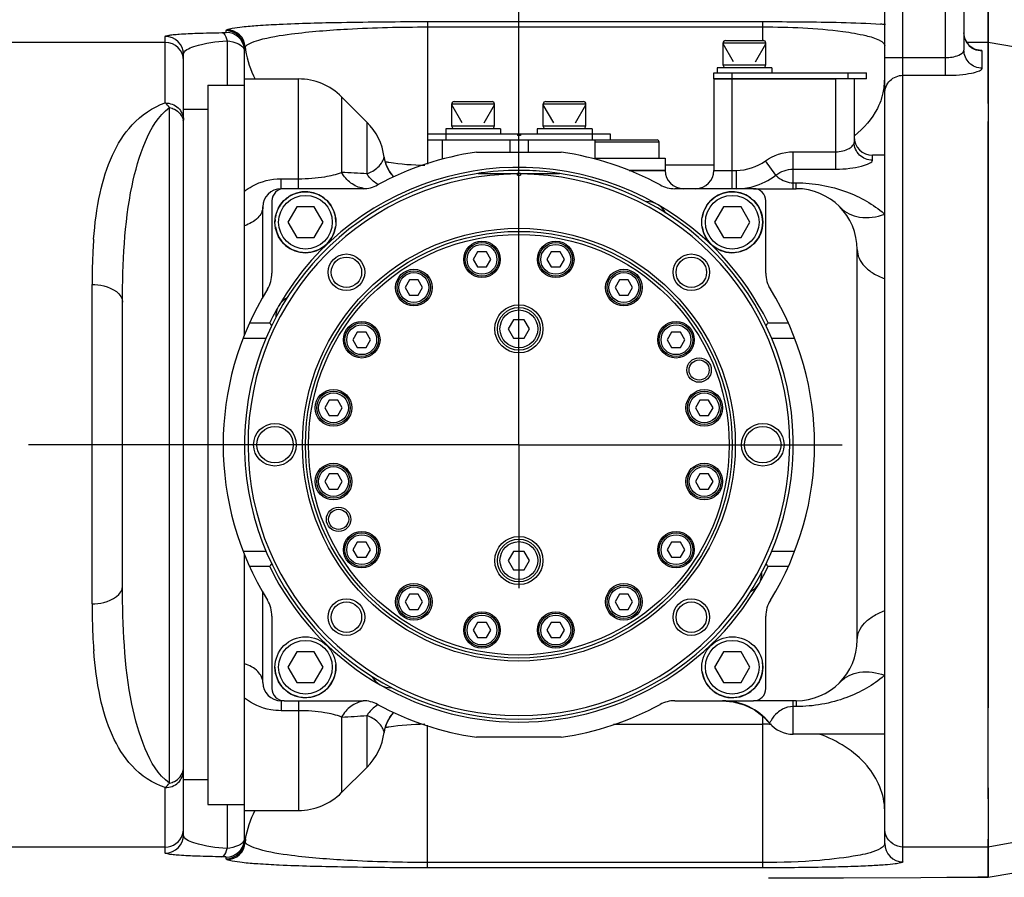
# Model space of a CAD drawing. Header units: millimetres. Extents: x -741 to 6994, y 0 to 4947.
# Tile 18 of 97: x 1450 to 1611, y 3676 to 3817. Entities that reach past the tile are written whole.
import ezdxf

# ---------------------------------------------------------------- set-up
doc = ezdxf.new("R2010")
doc.units = ezdxf.units.MM
doc.header["$LTSCALE"] = 384.676471
doc.linetypes.add('CENTER', pattern=[0.6, 0.375, -0.075, 0.075, -0.075])
doc.layers.get('0').update_dxf_attribs({"linetype": 'CONTINUOUS'})
for name, color, linetype in [('204101000046_DXF_AXIS', 7, 'CONTINUOUS'), ('304102000211DXF_CONTINUOUS_LINE', 7, 'CONTINUOUS'), ('304102000213DXF_CONTINUOUS_LINE', 7, 'CONTINUOUS'), ('304102000215DXF_CONTINUOUS_LINE', 7, 'CONTINUOUS'), ('304104000648DXF_CONTINUOUS_LINE', 7, 'CONTINUOUS'), ('304104000694DXF_CONTINUOUS_LINE', 7, 'CONTINUOUS'), ('304105000031DXF_CONTINUOUS_LINE', 7, 'CONTINUOUS'), ('304105000161DXF_CONTINUOUS_LINE', 7, 'CONTINUOUS'), ('304105000344DXF_CONTINUOUS_LINE', 7, 'CONTINUOUS'), ('304302000094DXF_CONTINUOUS_LINE', 7, 'CONTINUOUS'), ('304302000095DXF_CONTINUOUS_LINE', 7, 'CONTINUOUS'), ('501023000020DXF_CONTINUOUS_LINE', 7, 'CONTINUOUS'), ('501023000039DXF_CONTINUOUS_LINE', 7, 'CONTINUOUS'), ('501023000094DXF_CONTINUOUS_LINE', 7, 'CONTINUOUS'), ('501023000133DXF_CONTINUOUS_LINE', 7, 'CONTINUOUS'), ('504001000007DXF_CONTINUOUS_LINE', 7, 'CONTINUOUS'), ('604006000001DXF_CONTINUOUS_LINE', 7, 'CONTINUOUS'), ('604006000006DXF_CONTINUOUS_LINE', 7, 'CONTINUOUS'), ('604006000009DXF_CONTINUOUS_LINE', 7, 'CONTINUOUS'), ('604007000001DXF_CONTINUOUS_LINE', 7, 'CONTINUOUS'), ('626001000001DXF_CONTINUOUS_LINE', 7, 'CONTINUOUS'), ('运动范围_DXF_DIMENSION', 7, 'CONTINUOUS')]:
    doc.layers.add(name, color=color, linetype=linetype)
doc.styles.get("Standard").update_dxf_attribs({"font": 'txt', "width": 0.7})
doc.dimstyles.new('DIMSTYLE_2', dxfattribs={"dimtxt": 58.823529, "dimasz": 35.294118, "dimexe": 1, "dimexo": 0, "dimgap": 2.5, "dimtad": 1, "dimdsep": 46, "dimtxsty": 'Standard', "dimblk": '_FILLED', "dimblk1": '_FILLED', "dimblk2": '_FILLED', "dimcen": 0.09, "dimclrt": 5, "dimazin": 2, "dimtp": 0.01, "dimtm": 0.01, "dimtfac": 1, "dimtofl": 0, "dimtmove": 0, "dimatfit": 3, "dimldrblk": '_FILLED', "dimfxl": 0, "dimtolj": 1, "dimarcsym": 0})

# ---------------------------------------------------------------- blocks, each defined once
blk = doc.blocks.new('_FILLED')
at = {"color": 0, "linetype": 'ByBlock'}
blk.add_solid([(0, 0), (-1, 0.1667), (-1, -0.1667)], dxfattribs=at)
blk = doc.blocks.new('*D5')
at = {"layer": '运动范围_DXF_DIMENSION', "color": 2, "linetype": 'Continuous', "transparency": 16777216}
for p, q in [((1274.07, 3421.21), (1274.07, 3908.78)), ((1531.57, 3770.46), (1531.57, 3908.78)), ((1274.07, 3902.9), (1402.82, 3902.9)), ((1531.57, 3902.9), (1402.82, 3902.9))]:
    blk.add_line(p, q, dxfattribs=at)
at = {"layer": '运动范围_DXF_DIMENSION', "color": 2, "linetype": 'Continuous', "transparency": 16777216, "xscale": 35.2941176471, "yscale": 35.2941176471, "zscale": 35.2941176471, "rotation": 180}
blk.add_blockref('_FILLED', (1274.07, 3902.9), dxfattribs=at)
at = {"layer": '运动范围_DXF_DIMENSION', "color": 2, "linetype": 'Continuous', "transparency": 16777216, "xscale": 35.2941176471, "yscale": 35.2941176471, "zscale": 35.2941176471}
blk.add_blockref('_FILLED', (1531.57, 3902.9), dxfattribs=at)

msp = doc.modelspace()

# ---------------------------------------------------------------- linework, layer by layer
at = {"layer": '204101000046_DXF_AXIS', "color": 7, "linetype": 'CENTER'}
for p, q in [((1531.571, 3746.931), (1531.571, 3770.461)), ((1515.983, 3746.931), (1451.16, 3746.931)), ((1531.571, 3746.931), (1508.042, 3746.931)), ((1531.571, 3746.931), (1531.571, 3723.402)), ((1531.571, 3746.931), (1584.616, 3746.931))]:
    msp.add_line(p, q, dxfattribs=at)
at = {"layer": '304102000211DXF_CONTINUOUS_LINE', "color": 7, "linetype": 'Continuous'}
for p, q in [((1591.571, 3681.507), (1591.571, 3817.931)), ((1604.571, 3817.931), (1604.571, 3811.645)), ((1608.571, 3802.931), (1608.571, 3817.896)), ((1486.571, 3806.931), (1486.571, 3811.858)), ((1476.571, 3682.941), (1476.571, 3810.922)), ((1608.571, 3688.848), (1608.571, 3799.931)), ((1466.571, 3723.721), (1466.571, 3770.324)), ((1486.571, 3682.005), (1486.571, 3686.932)), ((1608.571, 3675.967), (1608.571, 3682.207))]:
    msp.add_line(p, q, dxfattribs=at)
at = {"layer": '304102000211DXF_CONTINUOUS_LINE', "color": 9, "linetype": 'Continuous'}
for p, q in [((1594.571, 3678.509), (1594.571, 3817.931)), ((1601.571, 3807.528), (1601.571, 3817.931)), ((1516.571, 3816.342), (1516.571, 3797.931)), ((1516.571, 3816.342), (1571.571, 3816.342)), ((1571.571, 3813.231), (1571.571, 3816.342)), ((1483.571, 3814.576), (1483.571, 3814.856)), ((1516.571, 3815.465), (1571.571, 3815.465)), ((1473.571, 3812.931), (1446.571, 3812.931)), ((1473.571, 3802.997), (1473.571, 3813.919)), ((1483.714, 3813.182), (1483.714, 3805.931)), ((1608.571, 3812.931), (1605.026, 3812.931)), ((1607.571, 3808.692), (1607.571, 3811.503)), ((1591.571, 3810.46), (1601.571, 3810.46)), ((1594.571, 3807.528), (1601.571, 3807.528)), ((1474.264, 3691.423), (1474.264, 3802.236)), ((1516.571, 3796.931), (1516.571, 3792.966)), ((1563.571, 3792.789), (1555.571, 3792.789)), ((1461.571, 3720.834), (1461.571, 3773.23)), ((1571.571, 3677.521), (1571.571, 3702.371)), ((1516.571, 3677.521), (1516.571, 3700.897)), ((1547.101, 3701.074), (1571.571, 3701.074)), ((1473.571, 3679.944), (1473.571, 3690.67)), ((1483.714, 3687.931), (1483.714, 3680.681)), ((1473.571, 3680.931), (1446.571, 3680.931)), ((1608.571, 3680.931), (1594.571, 3680.931)), ((1483.571, 3679.007), (1483.571, 3679.287)), ((1571.571, 3678.398), (1516.571, 3678.398)), ((1571.571, 3677.521), (1516.571, 3677.521))]:
    msp.add_line(p, q, dxfattribs=at)
at = {"layer": '304102000211DXF_CONTINUOUS_LINE', "color": 7, "linetype": 'Continuous'}
for points in [[(1605.049, 3812.882), (1604.695, 3813.647), (1604.571, 3814.496)], [(1606.646, 3811.692), (1606.665, 3811.689), (1606.488, 3811.739), (1606.083, 3811.918), (1605.548, 3812.298), (1605.049, 3812.882)], [(1572.537, 3675.862), (1584.842, 3675.888), (1597.529, 3675.925), (1608.571, 3675.966)]]:
    msp.add_lwpolyline(points, dxfattribs=at)
at = {"layer": '304102000211DXF_CONTINUOUS_LINE', "color": 9, "linetype": 'Continuous'}
for centre, radius, start, end in [((1483.572, 3811.857), 2.999, 0.01829, 90.01828), ((1483.572, 3811.577), 2.999, 5.2421, 90.01907), ((1483.684, 3811.994), 3.004, 3.58171, 89.82837), ((1586.5, 3748.858), 67.205, 85.57549, 86.24171), ((1473.573, 3810.921), 2.999, 0.02367, 90.02365), ((1473.573, 3809.933), 2.998, 0.02934, 90.02931), ((1607.525, 3814.481), 2.95, 200.10469, 206.13883), ((1607.578, 3814.509), 3.01, 206.17803, 221.5935), ((1483.608, 3811.577), 2.964, 0.01223, 5.29783), ((1501.669, 3814.008), 15.098, 186.94545, 188.00152), ((1501.759, 3814.02), 15.188, 188.00148, 189.0052), ((1607.556, 3814.491), 2.982, 221.61698, 225.07263), ((1607.581, 3814.522), 3.021, 225.14502, 243.78077), ((1581.398, 3806.945), 10.174, 346.92303, 359.92453), ((1581.02, 3807.029), 10.561, 342.11094, 346.94484), ((1474.437, 3799.767), 2.134, 0.0523, 10.28508), ((1516.386, 3833.542), 40.741, 260.49319, 261.3459), ((1516.557, 3834.801), 42.011, 261.37284, 269.42912), ((1537.283, 3774.846), 75.675, 175.60656, 175.76919), ((1544.695, 3774.334), 83.105, 175.79386, 177.51247), ((1556.127, 3773.809), 94.549, 177.80393, 177.92924), ((1553.854, 3773.898), 92.274, 177.48861, 177.80469), ((1572.152, 3773.331), 110.581, 177.98184, 180.05262), ((1573.528, 3720.72), 111.956, 179.94166, 182.17167), ((1555.874, 3720.146), 94.294, 182.22917, 182.56568), ((1546.999, 3719.716), 85.408, 182.54401, 184.22428), ((1539.639, 3719.203), 78.031, 184.24668, 184.46197), ((1516.386, 3660.321), 40.741, 98.6541, 99.50681), ((1516.557, 3659.062), 42.011, 90.57088, 98.62716), ((1571.571, 3672.906), 28.167, 87.73287, 89.99863), ((1571.568, 3672.836), 28.238, 87.06703, 87.73401), ((1474.423, 3693.902), 2.148, 349.92559, 359.9498), ((1473.572, 3683.931), 3, 269.98585, 341.27804), ((1473.573, 3682.942), 2.999, 269.97635, 359.97633), ((1483.608, 3682.286), 2.964, 354.70217, 359.98777), ((1501.759, 3679.842), 15.188, 170.9948, 171.99852), ((1483.572, 3682.286), 2.999, 269.98094, 354.7579), ((1483.572, 3682.006), 2.999, 269.98172, 359.98171), ((1483.684, 3681.868), 3.004, 270.17163, 356.41829), ((1501.669, 3679.855), 15.098, 171.99848, 173.05455), ((1594.571, 3681.508), 2.999, 180.01543, 270.01543)]:
    msp.add_arc(centre, radius, start, end, dxfattribs=at)
for points, knots in [([(1483.693, 3814.998), (1483.946, 3815.149), (1484.814, 3815.309), (1486.495, 3815.548), (1489.088, 3815.746), (1494.502, 3816.044), (1503.776, 3816.277), (1511.873, 3816.342), (1516.571, 3816.342)], [0, 0, 0, 0, 0.0267965, 0.0781642, 0.1560189, 0.2626637, 0.57229, 1, 1, 1, 1]), ([(1571.571, 3816.342), (1573.69, 3816.342), (1580.136, 3816.299), (1586.587, 3816.203), (1590.905, 3815.918)], [0, 0, 0, 0, 0.3286907, 1, 1, 1, 1]), ([(1473.571, 3813.919), (1473.571, 3813.977), (1473.836, 3814.053), (1474.209, 3814.131), (1474.965, 3814.218), (1476.496, 3814.341), (1479.18, 3814.46), (1481.504, 3814.512), (1482.857, 3814.531)], [0, 0, 0, 0, 0.0184242, 0.065292, 0.1426733, 0.2514592, 0.5652867, 1, 1, 1, 1]), ([(1482.857, 3814.531), (1483.036, 3814.533), (1483.188, 3814.601), (1483.571, 3814.516), (1483.571, 3814.576)], [0, 0, 0, 0, 0.7509183, 1, 1, 1, 1]), ([(1482.857, 3814.531), (1482.947, 3814.522), (1483.458, 3814.243), (1483.606, 3813.629), (1483.714, 3813.182)], [0, 0, 0, 0, 0.1642152, 1, 1, 1, 1]), ([(1483.571, 3814.856), (1483.571, 3814.882), (1483.606, 3814.944), (1483.66, 3814.979), (1483.693, 3814.998)], [0, 0, 0, 0, 0.405018, 1, 1, 1, 1]), ([(1486.682, 3812.182), (1486.858, 3812.442), (1487.616, 3812.895), (1490.115, 3813.735), (1495.527, 3814.564), (1504.743, 3815.298), (1512.201, 3815.465), (1516.571, 3815.465)], [0, 0, 0, 0, 0.0310235, 0.0829997, 0.2631761, 0.5675562, 1, 1, 1, 1]), ([(1571.571, 3815.465), (1575.963, 3815.465), (1581.661, 3815.263), (1588.011, 3814.214), (1590.007, 3813.645), (1590.697, 3813.289)], [0, 0, 0, 0, 0.681488, 0.879597, 1, 1, 1, 1]), ([(1476.571, 3810.922), (1476.571, 3811.633), (1479.738, 3812.863), (1481.871, 3813.054), (1483.714, 3813.182)], [0, 0, 0, 0, 0.2778664, 1, 1, 1, 1]), ([(1483.714, 3813.182), (1484.357, 3813.101), (1485.381, 3812.885), (1486.38, 3812.226), (1486.524, 3811.833)], [0, 0, 0, 0, 0.6074901, 1, 1, 1, 1]), ([(1590.697, 3813.289), (1590.83, 3813.22), (1591.195, 3813.014), (1591.571, 3812.641), (1591.571, 3812.356)], [0, 0, 0, 0, 0.3435632, 1, 1, 1, 1]), ([(1486.524, 3811.833), (1486.54, 3811.792), (1486.563, 3811.708), (1486.571, 3811.621), (1486.571, 3811.578)], [0, 0, 0, 0, 0.5076115, 1, 1, 1, 1]), ([(1486.571, 3811.858), (1486.571, 3811.893), (1486.58, 3811.965), (1486.604, 3812.034), (1486.619, 3812.068)], [0, 0, 0, 0, 0.4866794, 1, 1, 1, 1]), ([(1486.619, 3812.068), (1486.628, 3812.087), (1486.647, 3812.126), (1486.67, 3812.163), (1486.682, 3812.182)], [0, 0, 0, 0, 0.4882356, 1, 1, 1, 1]), ([(1601.571, 3810.46), (1602.301, 3810.46), (1603.311, 3810.56), (1604.571, 3811.258), (1604.571, 3811.645)], [0, 0, 0, 0, 0.6530518, 1, 1, 1, 1]), ([(1607.571, 3808.692), (1606.808, 3808.692), (1605.223, 3809.311), (1604.571, 3810.89), (1604.571, 3811.645)], [0, 0, 0, 0, 0.5027771, 1, 1, 1, 1]), ([(1607.571, 3811.503), (1607.571, 3811.599), (1607.062, 3811.644), (1606.811, 3811.705), (1606.559, 3811.729)], [0, 0, 0, 0, 0.2732825, 1, 1, 1, 1]), ([(1601.571, 3807.528), (1602.338, 3807.528), (1603.742, 3807.578), (1605.662, 3807.838), (1606.815, 3808.11), (1607.571, 3808.485), (1607.571, 3808.692)], [0, 0, 0, 0, 0.368477, 0.6832572, 0.9004394, 1, 1, 1, 1]), ([(1591.571, 3804.597), (1591.571, 3805.347), (1592.228, 3806.919), (1593.808, 3807.528), (1594.571, 3807.528)], [0, 0, 0, 0, 0.4959272, 1, 1, 1, 1]), ([(1591.07, 3803.785), (1590.884, 3803.209), (1589.896, 3800.847), (1588.145, 3798.851), (1586.632, 3797.626)], [0, 0, 0, 0, 0.2368823, 1, 1, 1, 1]), ([(1461.83, 3780.643), (1462.024, 3783.172), (1462.612, 3787.875), (1464.561, 3794.342), (1467.94, 3799.795), (1471.504, 3802.325), (1473.571, 3802.997)], [0, 0, 0, 0, 0.2858365, 0.5326171, 0.7550335, 1, 1, 1, 1]), ([(1466.571, 3770.324), (1466.571, 3776.702), (1466.938, 3785.757), (1469.923, 3796.45), (1472.405, 3800.92), (1474.264, 3802.236)], [0, 0, 0, 0, 0.5702333, 0.7963645, 1, 1, 1, 1]), ([(1473.571, 3802.997), (1474.331, 3802.997), (1475.889, 3802.433), (1476.571, 3800.895), (1476.571, 3800.166)], [0, 0, 0, 0, 0.5102447, 1, 1, 1, 1]), ([(1474.264, 3802.236), (1474.547, 3802.179), (1475.559, 3801.856), (1476.4, 3800.908), (1476.537, 3800.148)], [0, 0, 0, 0, 0.2723798, 1, 1, 1, 1]), ([(1461.571, 3773.23), (1462.213, 3773.23), (1464.108, 3773.085), (1466.571, 3771.688), (1466.571, 3770.324)], [0, 0, 0, 0, 0.3201316, 1, 1, 1, 1]), ([(1461.571, 3720.834), (1462.213, 3720.834), (1464.102, 3720.978), (1466.571, 3722.361), (1466.571, 3723.721)], [0, 0, 0, 0, 0.3207308, 1, 1, 1, 1]), ([(1474.264, 3691.423), (1472.384, 3692.726), (1469.875, 3697.242), (1466.939, 3708.075), (1466.571, 3717.249), (1466.571, 3723.721)], [0, 0, 0, 0, 0.202143, 0.4279828, 1, 1, 1, 1]), ([(1473.571, 3690.67), (1471.499, 3691.325), (1467.908, 3693.83), (1464.556, 3699.328), (1462.638, 3705.841), (1462.044, 3710.581), (1461.845, 3713.132)], [0, 0, 0, 0, 0.2438504, 0.465378, 0.712916, 1, 1, 1, 1]), ([(1591.571, 3686.931), (1591.571, 3689.559), (1588.995, 3695.35), (1583.768, 3698.383), (1580.821, 3699.47)], [0, 0, 0, 0, 0.4555286, 1, 1, 1, 1]), ([(1473.571, 3690.67), (1474.331, 3690.67), (1475.891, 3691.237), (1476.571, 3692.778), (1476.571, 3693.508)], [0, 0, 0, 0, 0.5097919, 1, 1, 1, 1]), ([(1474.264, 3691.423), (1474.548, 3691.481), (1475.563, 3691.806), (1476.403, 3692.762), (1476.538, 3693.526)], [0, 0, 0, 0, 0.2720867, 1, 1, 1, 1]), ([(1483.714, 3680.681), (1481.87, 3680.809), (1479.737, 3680.999), (1476.571, 3682.231), (1476.571, 3682.941)], [0, 0, 0, 0, 0.7224576, 1, 1, 1, 1]), ([(1486.571, 3682.285), (1486.571, 3682.038), (1486.359, 3681.694), (1486.083, 3681.48), (1485.995, 3681.419)], [0, 0, 0, 0, 0.6974196, 1, 1, 1, 1]), ([(1482.857, 3679.332), (1482.947, 3679.341), (1483.458, 3679.62), (1483.606, 3680.234), (1483.714, 3680.681)], [0, 0, 0, 0, 0.1642175, 1, 1, 1, 1]), ([(1485.995, 3681.419), (1485.858, 3681.324), (1485.15, 3680.936), (1484.346, 3680.76), (1483.714, 3680.681)], [0, 0, 0, 0, 0.2075485, 1, 1, 1, 1]), ([(1486.682, 3681.681), (1486.649, 3681.732), (1486.594, 3681.835), (1486.571, 3681.95), (1486.571, 3682.005)], [0, 0, 0, 0, 0.5265313, 1, 1, 1, 1]), ([(1516.571, 3678.398), (1512.199, 3678.398), (1504.738, 3678.565), (1495.521, 3679.3), (1490.112, 3680.128), (1487.615, 3680.969), (1486.858, 3681.422), (1486.682, 3681.681)], [0, 0, 0, 0, 0.4326985, 0.7370614, 0.9170897, 0.9690078, 1, 1, 1, 1]), ([(1591.571, 3681.507), (1591.571, 3681.015), (1589.728, 3680.012), (1586.37, 3679.343), (1579.84, 3678.531), (1574.693, 3678.398), (1571.571, 3678.398)], [0, 0, 0, 0, 0.0716963, 0.2414817, 0.5454698, 1, 1, 1, 1]), ([(1482.857, 3679.332), (1481.503, 3679.351), (1479.177, 3679.403), (1476.493, 3679.522), (1474.964, 3679.645), (1474.208, 3679.732), (1473.836, 3679.81), (1473.571, 3679.886), (1473.571, 3679.944)], [0, 0, 0, 0, 0.4350882, 0.7488332, 0.8575265, 0.9347923, 0.9816025, 1, 1, 1, 1]), ([(1483.571, 3679.287), (1483.571, 3679.346), (1483.189, 3679.261), (1483.037, 3679.329), (1482.857, 3679.332)], [0, 0, 0, 0, 0.2472661, 1, 1, 1, 1]), ([(1483.693, 3678.865), (1483.66, 3678.884), (1483.606, 3678.919), (1483.571, 3678.981), (1483.571, 3679.007)], [0, 0, 0, 0, 0.594981, 1, 1, 1, 1]), ([(1516.571, 3677.521), (1511.871, 3677.521), (1503.771, 3677.586), (1494.495, 3677.819), (1489.083, 3678.117), (1486.492, 3678.315), (1484.813, 3678.555), (1483.946, 3678.714), (1483.693, 3678.865)], [0, 0, 0, 0, 0.4279263, 0.7375602, 0.8441423, 0.9219231, 0.9732331, 1, 1, 1, 1]), ([(1594.571, 3678.509), (1594.571, 3678.387), (1593.948, 3678.275), (1593.126, 3678.11), (1591.353, 3677.971), (1588.984, 3677.826), (1585.747, 3677.703), (1579.868, 3677.557), (1575.039, 3677.521), (1571.571, 3677.521)], [0, 0, 0, 0, 0.0158951, 0.0585799, 0.130557, 0.2343182, 0.372956, 0.5492156, 1, 1, 1, 1])]:
    msp.add_open_spline(points, degree=3, knots=knots, dxfattribs=at)
for points in [[(1486.758, 3811.643), (1487.017, 3810.003), (1487.555, 3808.39), (1488.3, 3806.906)], [(1607.571, 3811.503), (1607.118, 3811.503), (1606.653, 3811.611), (1606.246, 3811.811)], [(1474.264, 3802.236), (1474.063, 3802.514), (1473.838, 3802.782), (1473.571, 3802.997)], [(1473.571, 3690.67), (1473.839, 3690.881), (1474.063, 3691.148), (1474.264, 3691.423)], [(1486.758, 3682.22), (1487.017, 3683.86), (1487.555, 3685.473), (1488.3, 3686.957)], [(1476.413, 3682.968), (1476.517, 3683.276), (1476.571, 3683.604), (1476.571, 3683.928)], [(1591.8, 3682.782), (1591.651, 3683.142), (1591.571, 3683.539), (1591.571, 3683.928)], [(1594.571, 3680.931), (1593.461, 3680.931), (1592.225, 3681.755), (1591.8, 3682.782)], [(1608.571, 3675.967), (1606.295, 3675.957), (1604.018, 3675.948), (1601.742, 3675.94)]]:
    msp.add_open_spline(points, degree=3, dxfattribs=at)
at = {"layer": '304102000213DXF_CONTINUOUS_LINE', "color": 7, "linetype": 'Continuous'}
for p, q in [((1608.571, 3817.898), (1608.571, 3703.745)), ((1608.571, 3690.626), (1608.571, 3675.965)), ((1608.571, 3675.963), (1612.751, 3676.712))]:
    msp.add_line(p, q, dxfattribs=at)
at = {"layer": '304102000213DXF_CONTINUOUS_LINE', "color": 9, "linetype": 'Continuous'}
for p, q in [((1613.004, 3812.151), (1608.571, 3812.931)), ((1613.004, 3681.712), (1608.571, 3680.931)), ((1608.571, 3675.965), (1612.737, 3676.71))]:
    msp.add_line(p, q, dxfattribs=at)
at = {"layer": '304102000215DXF_CONTINUOUS_LINE', "color": 7, "linetype": 'Continuous'}
for p, q in [((1486.571, 3765.009), (1486.571, 3806.931)), ((1486.571, 3806.931), (1495.429, 3806.931)), ((1563.571, 3806.931), (1563.571, 3791.931)), ((1563.571, 3806.931), (1583.571, 3806.931)), ((1586.571, 3806.931), (1586.571, 3796.53)), ((1480.571, 3805.931), (1480.571, 3687.931)), ((1480.571, 3805.931), (1486.571, 3805.931)), ((1506.642, 3799.86), (1502.5, 3804.003)), ((1519.071, 3793.931), (1519.071, 3796.931)), ((1530.071, 3796.931), (1530.071, 3794.931)), ((1533.071, 3796.931), (1533.071, 3794.931)), ((1544.071, 3793.931), (1544.071, 3796.931)), ((1591.571, 3794.431), (1589.571, 3794.431)), ((1549.647, 3791.931), (1555.571, 3791.931)), ((1511.043, 3790.898), (1510.412, 3791.638)), ((1570.071, 3788.931), (1577.071, 3788.931)), ((1489.571, 3772.131), (1489.571, 3785.931)), ((1587.071, 3714.931), (1587.071, 3778.931)), ((1486.571, 3686.932), (1486.571, 3728.854)), ((1489.571, 3707.931), (1489.571, 3721.732)), ((1493.071, 3704.931), (1492.571, 3704.931)), ((1564.963, 3704.931), (1566.746, 3704.771)), ((1566.746, 3704.771), (1568.52, 3704.277)), ((1577.071, 3704.931), (1570.071, 3704.931)), ((1568.52, 3704.277), (1570.174, 3703.467)), ((1509.752, 3700.878), (1510.408, 3702.219)), ((1510.408, 3702.219), (1511.031, 3702.951)), ((1509.481, 3699.735), (1509.752, 3700.878)), ((1591.571, 3699.431), (1576.571, 3699.431)), ((1506.642, 3694.003), (1502.5, 3689.86)), ((1480.571, 3687.931), (1486.571, 3687.931)), ((1486.571, 3686.931), (1495.429, 3686.931))]:
    msp.add_line(p, q, dxfattribs=at)
at = {"layer": '304102000215DXF_CONTINUOUS_LINE', "color": 9, "linetype": 'Continuous'}
for p, q in [((1495.429, 3788.931), (1495.429, 3806.931)), ((1566.571, 3788.931), (1566.571, 3806.931)), ((1583.571, 3792.139), (1583.571, 3806.931)), ((1502.5, 3804.003), (1502.5, 3791.61)), ((1506.642, 3799.86), (1506.642, 3791.369)), ((1576.571, 3788.931), (1576.571, 3794.994)), ((1576.571, 3794.994), (1583.571, 3794.994)), ((1589.571, 3793.583), (1589.571, 3794.431)), ((1563.571, 3791.931), (1567.261, 3791.931)), ((1567.261, 3788.931), (1567.261, 3791.931)), ((1573.713, 3791.147), (1571.998, 3793.482)), ((1576.571, 3792.139), (1583.571, 3792.139)), ((1492.571, 3788.931), (1492.571, 3790.568)), ((1492.571, 3790.568), (1495.429, 3790.568)), ((1576.571, 3789.888), (1577.071, 3789.888)), ((1577.071, 3788.931), (1577.071, 3789.888)), ((1492.571, 3704.931), (1492.571, 3703.295)), ((1495.429, 3704.931), (1495.429, 3686.931)), ((1576.571, 3699.431), (1576.571, 3704.931)), ((1577.071, 3704.931), (1577.071, 3703.975)), ((1495.429, 3703.295), (1492.571, 3703.295)), ((1577.071, 3703.975), (1576.571, 3703.975)), ((1502.5, 3702.253), (1502.5, 3689.86)), ((1506.642, 3702.493), (1506.642, 3694.003))]:
    msp.add_line(p, q, dxfattribs=at)
at = {"layer": '304102000215DXF_CONTINUOUS_LINE', "color": 7, "linetype": 'Continuous'}
for points in [[(1510.412, 3791.638), (1509.753, 3792.982), (1509.481, 3794.128)], [(1570.174, 3703.467), (1571.651, 3702.366), (1572.702, 3701.265)]]:
    msp.add_lwpolyline(points, dxfattribs=at)
for centre, radius, start, end in [((1495.429, 3796.931), 10, 45, 90), ((1499.571, 3792.789), 10, 7.69708, 45), ((1589.571, 3797.431), 3, 180, 270), ((1515.427, 3794.931), 6, 187.69409, 222.60918), ((1514.071, 3793.931), 5, 358.27726, 360), ((1549.071, 3793.931), 5, 180, 181.72274), ((1558.571, 3791.931), 3, 180, 270), ((1560.571, 3791.931), 3, 270, 360), ((1492.571, 3785.931), 3, 90, 180), ((1577.071, 3778.931), 10, 0, 90), ((1445.773, 3772.139), 43.798, 358.55534, 359.9887), ((1445.765, 3721.724), 43.806, 0.01129, 1.44526), ((1577.071, 3714.931), 10, 270, 360), ((1492.571, 3707.931), 3, 180, 270), ((1564.963, 3694.931), 10, 39.29651, 90), ((1515.427, 3698.931), 6, 137.56443, 172.30591), ((1576.571, 3704.431), 5, 219.29981, 270), ((1499.571, 3701.074), 10, 315, 352.30337), ((1495.429, 3696.931), 10, 270, 315)]:
    msp.add_arc(centre, radius, start, end, dxfattribs=at)
at = {"layer": '304102000215DXF_CONTINUOUS_LINE', "color": 9, "linetype": 'Continuous'}
for centre, radius, start, end in [((1474.348, 3271.246), 521.125, 86.44704, 86.90322), ((1506.747, 3793.3), 4.369, 260.44756, 266.43787), ((1511.026, 3793.957), 5.053, 239.40675, 240.11654), ((1567.256, 3799.514), 10.583, 270.03011, 284.95179), ((1579.415, 3770.765), 18.526, 48.99172, 49.34297), ((1579.409, 3723.107), 18.537, 310.65433, 311.00395), ((1506.747, 3700.563), 4.369, 93.56213, 99.55244), ((1511.026, 3699.906), 5.053, 119.88349, 120.59325), ((1475.385, 4204.762), 503.24, 273.08867, 273.56107)]:
    msp.add_arc(centre, radius, start, end, dxfattribs=at)
for points, knots in [([(1583.571, 3794.994), (1584.316, 3794.994), (1585.364, 3795.246), (1586.321, 3795.939), (1586.571, 3796.353), (1586.571, 3796.53)], [0, 0, 0, 0, 0.6281504, 0.8509717, 1, 1, 1, 1]), ([(1589.571, 3793.583), (1588.808, 3793.583), (1587.225, 3794.199), (1586.571, 3795.776), (1586.571, 3796.53)], [0, 0, 0, 0, 0.5031841, 1, 1, 1, 1]), ([(1506.642, 3791.369), (1507.293, 3791.632), (1508.287, 3792.153), (1509.16, 3793.225), (1509.439, 3793.849), (1509.481, 3794.128)], [0, 0, 0, 0, 0.5130969, 0.7936398, 1, 1, 1, 1]), ([(1583.571, 3792.139), (1584.327, 3792.139), (1585.743, 3792.219), (1587.594, 3792.542), (1588.822, 3792.938), (1589.418, 3793.288), (1589.571, 3793.497), (1589.571, 3793.583)], [0, 0, 0, 0, 0.3578511, 0.6687525, 0.8907361, 0.9589113, 1, 1, 1, 1]), ([(1486.571, 3788.484), (1486.961, 3788.801), (1488.733, 3790.01), (1490.934, 3790.568), (1492.571, 3790.568)], [0, 0, 0, 0, 0.2348342, 1, 1, 1, 1]), ([(1495.429, 3790.568), (1496.876, 3790.568), (1499.271, 3790.726), (1501.618, 3791.272), (1502.5, 3791.61)], [0, 0, 0, 0, 0.6049211, 1, 1, 1, 1]), ([(1506.022, 3788.992), (1505.306, 3789.112), (1503.876, 3789.749), (1502.881, 3790.936), (1502.5, 3791.61)], [0, 0, 0, 0, 0.4840266, 1, 1, 1, 1]), ([(1508.455, 3789.607), (1507.912, 3789.928), (1507.259, 3790.502), (1506.76, 3791.187), (1506.642, 3791.369)], [0, 0, 0, 0, 0.7438539, 1, 1, 1, 1]), ([(1573.713, 3791.147), (1573.825, 3791.032), (1574.591, 3790.316), (1575.68, 3789.888), (1576.571, 3789.888)], [0, 0, 0, 0, 0.152414, 1, 1, 1, 1]), ([(1577.071, 3789.888), (1579.87, 3789.888), (1585.091, 3788.99), (1589.685, 3786.366), (1591.485, 3784.82)], [0, 0, 0, 0, 0.5411492, 1, 1, 1, 1]), ([(1489.571, 3785.931), (1489.571, 3785.283), (1488.772, 3783.813), (1487.376, 3783.136), (1486.571, 3782.861)], [0, 0, 0, 0, 0.4327997, 1, 1, 1, 1]), ([(1584.321, 3785.819), (1585.123, 3784.975), (1587.648, 3783.84), (1590.266, 3784.291), (1591.571, 3784.746)], [0, 0, 0, 0, 0.4571695, 1, 1, 1, 1]), ([(1587.071, 3778.931), (1587.071, 3778.453), (1587.305, 3777.436), (1588.266, 3776.095), (1589.731, 3774.956), (1590.92, 3774.392), (1591.571, 3774.146)], [0, 0, 0, 0, 0.2064464, 0.4354311, 0.6994635, 1, 1, 1, 1]), ([(1587.071, 3714.931), (1587.071, 3715.409), (1587.305, 3716.426), (1588.266, 3717.768), (1589.731, 3718.907), (1590.92, 3719.471), (1591.571, 3719.717)], [0, 0, 0, 0, 0.2064459, 0.4354305, 0.6994631, 1, 1, 1, 1]), ([(1489.571, 3707.931), (1489.571, 3708.58), (1488.772, 3710.05), (1487.376, 3710.727), (1486.571, 3711.002)], [0, 0, 0, 0, 0.4327998, 1, 1, 1, 1]), ([(1584.321, 3708.044), (1585.123, 3708.888), (1587.648, 3710.023), (1590.266, 3709.572), (1591.571, 3709.117)], [0, 0, 0, 0, 0.4571695, 1, 1, 1, 1]), ([(1591.486, 3709.043), (1589.685, 3707.497), (1585.092, 3704.872), (1579.87, 3703.975), (1577.071, 3703.975)], [0, 0, 0, 0, 0.4588483, 1, 1, 1, 1]), ([(1492.571, 3703.295), (1492, 3703.295), (1489.863, 3703.476), (1487.789, 3704.388), (1486.571, 3705.378)], [0, 0, 0, 0, 0.2666547, 1, 1, 1, 1]), ([(1506.022, 3704.871), (1505.306, 3704.751), (1503.876, 3704.114), (1502.881, 3702.927), (1502.5, 3702.253)], [0, 0, 0, 0, 0.4840266, 1, 1, 1, 1]), ([(1502.5, 3702.253), (1501.618, 3702.591), (1499.271, 3703.137), (1496.876, 3703.295), (1495.429, 3703.295)], [0, 0, 0, 0, 0.3949394, 1, 1, 1, 1]), ([(1508.455, 3704.256), (1507.912, 3703.935), (1507.259, 3703.361), (1506.76, 3702.675), (1506.642, 3702.493)], [0, 0, 0, 0, 0.7438539, 1, 1, 1, 1]), ([(1576.571, 3703.975), (1575.959, 3703.975), (1575.001, 3703.728), (1573.775, 3702.872), (1573.128, 3702.034), (1572.77, 3701.418), (1572.702, 3701.265)], [0, 0, 0, 0, 0.370596, 0.5695067, 0.8988262, 1, 1, 1, 1]), ([(1509.481, 3699.735), (1509.476, 3699.805), (1509.376, 3700.074), (1509.139, 3700.696), (1508.271, 3701.707), (1507.293, 3702.231), (1506.642, 3702.493)], [0, 0, 0, 0, 0.0514295, 0.2066387, 0.487079, 1, 1, 1, 1])]:
    msp.add_open_spline(points, degree=3, knots=knots, dxfattribs=at)
for points in [[(1571.998, 3793.482), (1573.292, 3794.433), (1574.966, 3794.994), (1576.571, 3794.994)], [(1567.261, 3791.931), (1568.922, 3791.932), (1570.659, 3792.499), (1571.998, 3793.482)], [(1573.713, 3791.147), (1574.511, 3791.764), (1575.563, 3792.139), (1576.571, 3792.139)], [(1569.986, 3789.29), (1571.327, 3789.649), (1572.621, 3790.29), (1573.713, 3791.147)]]:
    msp.add_open_spline(points, degree=3, dxfattribs=at)
at = {"layer": '304104000648DXF_CONTINUOUS_LINE', "color": 7, "linetype": 'Continuous'}
for p, q in [((1524.882, 3791.431), (1531.321, 3791.431)), ((1531.321, 3791.131), (1531.321, 3791.431)), ((1531.321, 3791.131), (1531.821, 3791.131)), ((1531.821, 3791.431), (1531.821, 3791.131)), ((1531.821, 3791.431), (1538.261, 3791.431))]:
    msp.add_line(p, q, dxfattribs=at)
for centre, radius in [((1531.571, 3746.931), 35.5), ((1531.571, 3746.931), 35), ((1503.287, 3775.216), 3), ((1503.287, 3775.216), 2.5), ((1559.856, 3775.216), 3), ((1559.856, 3775.216), 2.5), ((1561.135, 3759.177), 2), ((1561.135, 3759.177), 1.65), ((1491.571, 3746.931), 3.5), ((1491.571, 3746.931), 3), ((1571.571, 3746.931), 3.5), ((1571.571, 3746.931), 3), ((1502.007, 3734.686), 2), ((1502.007, 3734.686), 1.65), ((1503.287, 3718.647), 3), ((1503.287, 3718.647), 2.5), ((1559.856, 3718.647), 3), ((1559.856, 3718.647), 2.5)]:
    msp.add_circle(centre, radius, dxfattribs=at)
at = {"layer": '304104000648DXF_CONTINUOUS_LINE', "color": 9, "linetype": 'Continuous'}
msp.add_circle((1531.571, 3746.931), 34.5, dxfattribs=at)
at = {"layer": '304104000648DXF_CONTINUOUS_LINE', "color": 7, "linetype": 'Continuous'}
for radius, start, end in [(45, 98.54908, 81.45092), (44.423, 90.32245, 89.67755)]:
    msp.add_arc((1531.571, 3746.931), radius, start, end, dxfattribs=at)
at = {"layer": '304104000694DXF_CONTINUOUS_LINE', "color": 7, "linetype": 'Continuous'}
for p, q in [((1524.625, 3794.931), (1538.518, 3794.931)), ((1506.013, 3788.931), (1493.071, 3788.931)), ((1570.071, 3788.931), (1557.13, 3788.931)), ((1491.071, 3786.931), (1491.071, 3775.074)), ((1572.071, 3775.074), (1572.071, 3786.931)), ((1487.387, 3766.931), (1490.703, 3766.931)), ((1572.44, 3766.931), (1575.756, 3766.931)), ((1486.339, 3764.431), (1490.114, 3764.431)), ((1573.029, 3764.431), (1576.804, 3764.431)), ((1490.114, 3729.431), (1486.339, 3729.431)), ((1576.804, 3729.431), (1573.029, 3729.431)), ((1490.703, 3726.931), (1487.387, 3726.931)), ((1575.756, 3726.931), (1572.44, 3726.931)), ((1491.071, 3718.789), (1491.071, 3706.931)), ((1572.071, 3706.931), (1572.071, 3718.789)), ((1493.071, 3704.931), (1506.013, 3704.931)), ((1557.13, 3704.931), (1570.071, 3704.931)), ((1538.518, 3698.931), (1524.625, 3698.931))]:
    msp.add_line(p, q, dxfattribs=at)
for centre, radius, start, end in [((1531.571, 3746.931), 48.5, 98.23428, 118.53749), ((1531.571, 3746.931), 48.5, 61.46251, 81.76572), ((1531.571, 3746.931), 45.5, 60.05347, 149.95227), ((1531.571, 3746.931), 45, 90.00163, 91.63612), ((1531.571, 3746.931), 45, 85.06488, 87.76134), ((1531.571, 3746.931), 45, 97.63783, 98.5521), ((1493.071, 3786.931), 2, 90, 180), ((1506.013, 3793.931), 5, 270, 298.53749), ((1557.13, 3793.931), 5, 241.46251, 270), ((1570.071, 3786.931), 2, 0, 90), ((1552.571, 3783.305), 3.5, 27.78874, 92.21126), ((1531.571, 3746.931), 45.5, 26.07567, 59.86324), ((1486.071, 3775.074), 5, 328.26253, 360), ((1577.071, 3775.074), 5, 180, 211.73747), ((1531.571, 3746.931), 48.5, 148.26253, 211.73747), ((1495.198, 3767.931), 3.5, 117.78874, 182.21126), ((1531.571, 3746.931), 48.5, 328.26253, 31.73747), ((1531.571, 3746.931), 45.5, 150, 153.92413), ((1635.344, 3857.179), 170.487, 211.96175, 212.16001), ((1427.796, 3857.182), 170.491, 327.83944, 328.03782), ((1635.345, 3636.683), 170.488, 147.83997, 148.03823), ((1427.798, 3636.683), 170.488, 31.96178, 32.16005), ((1531.571, 3746.931), 45.5, 206.07586, 333.92415), ((1567.944, 3725.931), 3.5, 297.78874, 2.21126), ((1486.071, 3718.789), 5, 0, 31.73747), ((1577.071, 3718.789), 5, 148.26253, 180), ((1510.571, 3710.558), 3.5, 207.78874, 272.21126), ((1493.071, 3706.931), 2, 180, 270), ((1570.071, 3706.931), 2, 270, 360), ((1506.013, 3699.931), 5, 61.46251, 90), ((1557.13, 3699.931), 5, 90, 118.53749), ((1531.571, 3746.931), 48.5, 241.46251, 261.76572), ((1531.571, 3746.931), 48.5, 278.23428, 298.53749)]:
    msp.add_arc(centre, radius, start, end, dxfattribs=at)
at = {"layer": '304105000031DXF_CONTINUOUS_LINE', "color": 7, "linetype": 'Continuous'}
for centre in [(1531.571, 3765.931), (1531.571, 3727.931)]:
    msp.add_circle(centre, 3.95, dxfattribs=at)
at = {"layer": '304105000161DXF_CONTINUOUS_LINE', "color": 7, "linetype": 'Continuous'}
for p, q in [((1516.571, 3797.931), (1516.571, 3796.931)), ((1516.571, 3797.931), (1546.571, 3797.931)), ((1516.571, 3796.931), (1546.571, 3796.931)), ((1531.321, 3797.931), (1531.321, 3797.631)), ((1531.821, 3797.631), (1531.321, 3797.631)), ((1531.821, 3797.931), (1531.821, 3797.631)), ((1546.571, 3797.931), (1546.571, 3796.931))]:
    msp.add_line(p, q, dxfattribs=at)
at = {"layer": '304105000161DXF_CONTINUOUS_LINE', "color": 9, "linetype": 'Continuous'}
for p, q in [((1519.571, 3797.931), (1519.571, 3796.931)), ((1543.571, 3797.931), (1543.571, 3796.931))]:
    msp.add_line(p, q, dxfattribs=at)
at = {"layer": '304105000344DXF_CONTINUOUS_LINE', "color": 7, "linetype": 'Continuous'}
for p, q in [((1563.571, 3806.931), (1563.571, 3807.931)), ((1563.571, 3807.931), (1588.571, 3807.931)), ((1588.571, 3806.931), (1563.571, 3806.931)), ((1588.571, 3806.931), (1588.571, 3807.931))]:
    msp.add_line(p, q, dxfattribs=at)
at = {"layer": '304105000344DXF_CONTINUOUS_LINE', "color": 9, "linetype": 'Continuous'}
for p, q in [((1566.571, 3806.931), (1566.571, 3807.931)), ((1585.571, 3806.931), (1585.571, 3807.931))]:
    msp.add_line(p, q, dxfattribs=at)
at = {"layer": '304302000094DXF_CONTINUOUS_LINE', "color": 7, "linetype": 'Continuous'}
for p, q in [((1480.571, 3801.931), (1476.571, 3801.931)), ((1480.571, 3691.931), (1476.571, 3691.931))]:
    msp.add_line(p, q, dxfattribs=at)
at = {"layer": '304302000095DXF_CONTINUOUS_LINE', "color": 7, "linetype": 'Continuous'}
msp.add_arc((1531.571, 3746.931), 45, 81.38662, 98.61467, dxfattribs=at)
at = {"layer": '304302000095DXF_CONTINUOUS_LINE', "color": 9, "linetype": 'Continuous'}
msp.add_arc((1531.571, 3746.931), 44.5, 89.65042, 90.34968, dxfattribs=at)
at = {"layer": '501023000020DXF_CONTINUOUS_LINE', "color": 7, "linetype": 'Continuous'}
for p, q in [((1565.471, 3813.231), (1571.671, 3813.231)), ((1565.071, 3809.231), (1565.071, 3812.831)), ((1572.071, 3809.231), (1572.071, 3812.831)), ((1565.071, 3809.231), (1572.071, 3809.231)), ((1520.971, 3803.231), (1527.171, 3803.231)), ((1535.971, 3803.231), (1542.171, 3803.231)), ((1520.571, 3799.231), (1520.571, 3802.831)), ((1527.571, 3799.231), (1527.571, 3802.831)), ((1535.571, 3799.231), (1535.571, 3802.831)), ((1542.571, 3799.231), (1542.571, 3802.831)), ((1520.571, 3799.231), (1527.571, 3799.231)), ((1535.571, 3799.231), (1542.571, 3799.231))]:
    msp.add_line(p, q, dxfattribs=at)
at = {"layer": '501023000020DXF_CONTINUOUS_LINE', "color": 9, "linetype": 'Continuous'}
for p, q in [((1565.071, 3812.831), (1572.071, 3812.831)), ((1520.571, 3802.831), (1527.571, 3802.831)), ((1535.571, 3802.831), (1542.571, 3802.831))]:
    msp.add_line(p, q, dxfattribs=at)
at = {"layer": '501023000020DXF_CONTINUOUS_LINE', "color": 2, "linetype": 'Continuous'}
for p, q in [((1566.783, 3809.731), (1565.071, 3812.696)), ((1570.36, 3809.731), (1572.071, 3812.696)), ((1522.283, 3799.731), (1520.571, 3802.696)), ((1525.86, 3799.731), (1527.571, 3802.696)), ((1537.283, 3799.731), (1535.571, 3802.696)), ((1540.86, 3799.731), (1542.571, 3802.696))]:
    msp.add_line(p, q, dxfattribs=at)
at = {"layer": '501023000020DXF_CONTINUOUS_LINE', "color": 7, "linetype": 'Continuous'}
for centre, start, end in [((1565.471, 3812.831), 90, 180), ((1571.671, 3812.831), 0, 90), ((1520.971, 3802.831), 90, 180), ((1527.171, 3802.831), 0, 90), ((1535.971, 3802.831), 90, 180), ((1542.171, 3802.831), 0, 90)]:
    msp.add_arc(centre, 0.4, start, end, dxfattribs=at)
at = {"layer": '501023000039DXF_CONTINUOUS_LINE', "color": 7, "linetype": 'Continuous'}
for p, q in [((1495.128, 3785.931), (1493.685, 3783.431)), ((1498.015, 3785.931), (1495.128, 3785.931)), ((1499.458, 3783.431), (1498.015, 3785.931)), ((1565.128, 3785.931), (1563.685, 3783.431)), ((1568.015, 3785.931), (1565.128, 3785.931)), ((1569.458, 3783.431), (1568.015, 3785.931)), ((1493.685, 3783.431), (1495.128, 3780.931)), ((1498.015, 3780.931), (1499.458, 3783.431)), ((1563.685, 3783.431), (1565.128, 3780.931)), ((1568.015, 3780.931), (1569.458, 3783.431)), ((1495.128, 3780.931), (1498.015, 3780.931)), ((1565.128, 3780.931), (1568.015, 3780.931)), ((1495.128, 3712.931), (1493.685, 3710.431)), ((1498.015, 3712.931), (1495.128, 3712.931)), ((1499.458, 3710.431), (1498.015, 3712.931)), ((1565.128, 3712.931), (1563.685, 3710.431)), ((1568.015, 3712.931), (1565.128, 3712.931)), ((1569.458, 3710.431), (1568.015, 3712.931)), ((1493.685, 3710.431), (1495.128, 3707.931)), ((1498.015, 3707.931), (1499.458, 3710.431)), ((1563.685, 3710.431), (1565.128, 3707.931)), ((1568.015, 3707.931), (1569.458, 3710.431)), ((1495.128, 3707.931), (1498.015, 3707.931)), ((1565.128, 3707.931), (1568.015, 3707.931))]:
    msp.add_line(p, q, dxfattribs=at)
for centre in [(1496.571, 3783.431), (1566.571, 3783.431), (1496.571, 3710.431), (1566.571, 3710.431)]:
    msp.add_circle(centre, 5, dxfattribs=at)
at = {"layer": '501023000039DXF_CONTINUOUS_LINE', "color": 9, "linetype": 'Continuous'}
for centre in [(1496.571, 3783.431), (1566.571, 3783.431), (1496.571, 3710.431), (1566.571, 3710.431)]:
    msp.add_circle(centre, 4.4, dxfattribs=at)
at = {"layer": '501023000094DXF_CONTINUOUS_LINE', "color": 7, "linetype": 'Continuous'}
for p, q in [((1524.802, 3778.586), (1524.08, 3777.336)), ((1526.245, 3778.586), (1524.802, 3778.586)), ((1526.967, 3777.336), (1526.245, 3778.586)), ((1536.897, 3778.586), (1536.176, 3777.336)), ((1538.341, 3778.586), (1536.897, 3778.586)), ((1539.063, 3777.336), (1538.341, 3778.586)), ((1524.08, 3777.336), (1524.802, 3776.086)), ((1524.802, 3776.086), (1526.245, 3776.086)), ((1526.245, 3776.086), (1526.967, 3777.336)), ((1536.176, 3777.336), (1536.897, 3776.086)), ((1536.897, 3776.086), (1538.341, 3776.086)), ((1538.341, 3776.086), (1539.063, 3777.336)), ((1513.627, 3773.957), (1512.905, 3772.707)), ((1512.905, 3772.707), (1513.627, 3771.457)), ((1515.07, 3773.957), (1513.627, 3773.957)), ((1515.792, 3772.707), (1515.07, 3773.957)), ((1515.07, 3771.457), (1515.792, 3772.707)), ((1548.072, 3773.957), (1547.351, 3772.707)), ((1547.351, 3772.707), (1548.072, 3771.457)), ((1549.516, 3773.957), (1548.072, 3773.957)), ((1550.237, 3772.707), (1549.516, 3773.957)), ((1549.516, 3771.457), (1550.237, 3772.707)), ((1513.627, 3771.457), (1515.07, 3771.457)), ((1548.072, 3771.457), (1549.516, 3771.457)), ((1505.074, 3765.404), (1504.352, 3764.154)), ((1506.517, 3765.404), (1505.074, 3765.404)), ((1507.239, 3764.154), (1506.517, 3765.404)), ((1556.625, 3765.404), (1555.904, 3764.154)), ((1558.069, 3765.404), (1556.625, 3765.404)), ((1558.79, 3764.154), (1558.069, 3765.404)), ((1504.352, 3764.154), (1505.074, 3762.904)), ((1505.074, 3762.904), (1506.517, 3762.904)), ((1506.517, 3762.904), (1507.239, 3764.154)), ((1555.904, 3764.154), (1556.625, 3762.904)), ((1556.625, 3762.904), (1558.069, 3762.904)), ((1558.069, 3762.904), (1558.79, 3764.154)), ((1500.445, 3754.229), (1499.724, 3752.979)), ((1501.889, 3754.229), (1500.445, 3754.229)), ((1502.61, 3752.979), (1501.889, 3754.229)), ((1561.254, 3754.229), (1560.532, 3752.979)), ((1562.697, 3754.229), (1561.254, 3754.229)), ((1563.419, 3752.979), (1562.697, 3754.229)), ((1499.724, 3752.979), (1500.445, 3751.729)), ((1500.445, 3751.729), (1501.889, 3751.729)), ((1501.889, 3751.729), (1502.61, 3752.979)), ((1560.532, 3752.979), (1561.254, 3751.729)), ((1561.254, 3751.729), (1562.697, 3751.729)), ((1562.697, 3751.729), (1563.419, 3752.979)), ((1500.445, 3742.134), (1499.724, 3740.884)), ((1501.889, 3742.134), (1500.445, 3742.134)), ((1502.61, 3740.884), (1501.889, 3742.134)), ((1561.254, 3742.134), (1560.532, 3740.884)), ((1562.697, 3742.134), (1561.254, 3742.134)), ((1563.419, 3740.884), (1562.697, 3742.134)), ((1499.724, 3740.884), (1500.445, 3739.634)), ((1501.889, 3739.634), (1502.61, 3740.884)), ((1560.532, 3740.884), (1561.254, 3739.634)), ((1562.697, 3739.634), (1563.419, 3740.884)), ((1500.445, 3739.634), (1501.889, 3739.634)), ((1561.254, 3739.634), (1562.697, 3739.634)), ((1505.074, 3730.959), (1504.352, 3729.709)), ((1506.517, 3730.959), (1505.074, 3730.959)), ((1507.239, 3729.709), (1506.517, 3730.959)), ((1556.625, 3730.959), (1555.904, 3729.709)), ((1558.069, 3730.959), (1556.625, 3730.959)), ((1558.79, 3729.709), (1558.069, 3730.959)), ((1504.352, 3729.709), (1505.074, 3728.459)), ((1506.517, 3728.459), (1507.239, 3729.709)), ((1555.904, 3729.709), (1556.625, 3728.459)), ((1558.069, 3728.459), (1558.79, 3729.709)), ((1505.074, 3728.459), (1506.517, 3728.459)), ((1556.625, 3728.459), (1558.069, 3728.459)), ((1513.627, 3722.406), (1512.905, 3721.156)), ((1512.905, 3721.156), (1513.627, 3719.906)), ((1515.07, 3722.406), (1513.627, 3722.406)), ((1515.792, 3721.156), (1515.07, 3722.406)), ((1515.07, 3719.906), (1515.792, 3721.156)), ((1548.072, 3722.406), (1547.351, 3721.156)), ((1547.351, 3721.156), (1548.072, 3719.906)), ((1549.516, 3722.406), (1548.072, 3722.406)), ((1550.237, 3721.156), (1549.516, 3722.406)), ((1549.516, 3719.906), (1550.237, 3721.156)), ((1513.627, 3719.906), (1515.07, 3719.906)), ((1548.072, 3719.906), (1549.516, 3719.906)), ((1524.802, 3717.777), (1524.08, 3716.527)), ((1526.245, 3717.777), (1524.802, 3717.777)), ((1526.967, 3716.527), (1526.245, 3717.777)), ((1536.897, 3717.777), (1536.176, 3716.527)), ((1538.341, 3717.777), (1536.897, 3717.777)), ((1539.063, 3716.527), (1538.341, 3717.777)), ((1524.08, 3716.527), (1524.802, 3715.277)), ((1526.245, 3715.277), (1526.967, 3716.527)), ((1536.176, 3716.527), (1536.897, 3715.277)), ((1538.341, 3715.277), (1539.063, 3716.527)), ((1524.802, 3715.277), (1526.245, 3715.277)), ((1536.897, 3715.277), (1538.341, 3715.277))]:
    msp.add_line(p, q, dxfattribs=at)
for centre in [(1525.524, 3777.336), (1537.619, 3777.336), (1514.349, 3772.707), (1548.794, 3772.707), (1505.796, 3764.154), (1557.347, 3764.154), (1501.167, 3752.979), (1561.976, 3752.979), (1501.167, 3740.884), (1561.976, 3740.884), (1505.796, 3729.709), (1557.347, 3729.709), (1514.349, 3721.156), (1548.794, 3721.156), (1525.524, 3716.527), (1537.619, 3716.527)]:
    msp.add_circle(centre, 2.75, dxfattribs=at)
at = {"layer": '501023000094DXF_CONTINUOUS_LINE', "color": 9, "linetype": 'Continuous'}
for centre in [(1525.524, 3777.336), (1537.619, 3777.336), (1514.349, 3772.707), (1548.794, 3772.707), (1505.796, 3764.154), (1557.347, 3764.154), (1501.167, 3752.979), (1561.976, 3752.979), (1501.167, 3740.884), (1561.976, 3740.884), (1505.796, 3729.709), (1557.347, 3729.709), (1514.349, 3721.156), (1548.794, 3721.156), (1525.524, 3716.527), (1537.619, 3716.527)]:
    msp.add_circle(centre, 2.45, dxfattribs=at)
at = {"layer": '501023000133DXF_CONTINUOUS_LINE', "color": 7, "linetype": 'Continuous'}
for p, q in [((1530.705, 3767.431), (1529.839, 3765.931)), ((1532.437, 3767.431), (1530.705, 3767.431)), ((1533.303, 3765.931), (1532.437, 3767.431)), ((1529.839, 3765.931), (1530.705, 3764.431)), ((1532.437, 3764.431), (1533.303, 3765.931)), ((1530.705, 3764.431), (1532.437, 3764.431)), ((1530.705, 3729.431), (1529.839, 3727.931)), ((1532.437, 3729.431), (1530.705, 3729.431)), ((1533.303, 3727.931), (1532.437, 3729.431)), ((1529.839, 3727.931), (1530.705, 3726.431)), ((1532.437, 3726.431), (1533.303, 3727.931)), ((1530.705, 3726.431), (1532.437, 3726.431))]:
    msp.add_line(p, q, dxfattribs=at)
for centre in [(1531.571, 3765.931), (1531.571, 3727.931)]:
    msp.add_circle(centre, 3.5, dxfattribs=at)
at = {"layer": '501023000133DXF_CONTINUOUS_LINE', "color": 9, "linetype": 'Continuous'}
for centre in [(1531.571, 3765.931), (1531.571, 3727.931)]:
    msp.add_circle(centre, 3.1, dxfattribs=at)
at = {"layer": '504001000007DXF_CONTINUOUS_LINE', "color": 7, "linetype": 'Continuous'}
for p, q in [((1564.071, 3808.731), (1564.071, 3807.931)), ((1573.071, 3808.731), (1564.071, 3808.731)), ((1573.071, 3808.731), (1573.071, 3807.931)), ((1519.571, 3798.731), (1519.571, 3797.931)), ((1528.571, 3798.731), (1519.571, 3798.731)), ((1528.571, 3798.731), (1528.571, 3797.931)), ((1534.571, 3798.731), (1534.571, 3797.931)), ((1543.571, 3798.731), (1534.571, 3798.731)), ((1543.571, 3798.731), (1543.571, 3797.931))]:
    msp.add_line(p, q, dxfattribs=at)
at = {"layer": '604006000001DXF_CONTINUOUS_LINE', "color": 7, "linetype": 'Continuous'}
for p, q in [((1565.071, 3809.181), (1565.175, 3809.231)), ((1565.29, 3808.731), (1565.071, 3809.181)), ((1572.071, 3809.181), (1565.071, 3809.181)), ((1571.853, 3808.731), (1572.071, 3809.181)), ((1572.071, 3809.181), (1571.968, 3809.231)), ((1520.571, 3799.181), (1520.675, 3799.231)), ((1520.79, 3798.731), (1520.571, 3799.181)), ((1527.571, 3799.181), (1520.571, 3799.181)), ((1527.353, 3798.731), (1527.571, 3799.181)), ((1527.571, 3799.181), (1527.468, 3799.231)), ((1535.571, 3799.181), (1535.675, 3799.231)), ((1535.79, 3798.731), (1535.571, 3799.181)), ((1542.571, 3799.181), (1535.571, 3799.181)), ((1542.353, 3798.731), (1542.571, 3799.181)), ((1542.571, 3799.181), (1542.468, 3799.231))]:
    msp.add_line(p, q, dxfattribs=at)
at = {"layer": '604006000006DXF_CONTINUOUS_LINE', "color": 7, "linetype": 'Continuous'}
for centre, start, end in [((1496.571, 3783.431), 0, 171.11609), ((1566.571, 3783.431), 188.88391, 171.11609), ((1496.571, 3783.431), 174.65975, 180), ((1496.571, 3783.431), 188.88391, 351.11609), ((1566.571, 3710.431), 188.88391, 8.88391), ((1496.571, 3710.431), 180, 5.34703)]:
    msp.add_arc(centre, 5, start, end, dxfattribs=at)
at = {"layer": '604006000009DXF_CONTINUOUS_LINE', "color": 7, "linetype": 'Continuous'}
for centre in [(1525.524, 3777.336), (1537.619, 3777.336), (1514.349, 3772.707), (1548.794, 3772.707), (1505.796, 3764.154), (1557.347, 3764.154), (1501.167, 3752.979), (1561.976, 3752.979), (1501.167, 3740.884), (1561.976, 3740.884), (1505.796, 3729.709), (1557.347, 3729.709), (1514.349, 3721.156), (1548.794, 3721.156), (1525.524, 3716.527), (1537.619, 3716.527)]:
    msp.add_circle(centre, 3, dxfattribs=at)
at = {"layer": '604007000001DXF_CONTINUOUS_LINE', "color": 7, "linetype": 'Continuous'}
for p, q in [((1544.071, 3793.931), (1555.571, 3793.931)), ((1555.571, 3793.931), (1555.571, 3791.931)), ((1555.571, 3791.931), (1549.647, 3791.931))]:
    msp.add_line(p, q, dxfattribs=at)
at = {"layer": '626001000001DXF_CONTINUOUS_LINE', "color": 7, "linetype": 'Continuous'}
for p, q in [((1546.571, 3796.931), (1554.271, 3796.931)), ((1554.571, 3793.931), (1554.571, 3796.631))]:
    msp.add_line(p, q, dxfattribs=at)
at = {"layer": '626001000001DXF_CONTINUOUS_LINE', "color": 9, "linetype": 'Continuous'}
msp.add_line((1544.071, 3796.631), (1554.571, 3796.631), dxfattribs=at)
at = {"layer": '626001000001DXF_CONTINUOUS_LINE', "color": 7, "linetype": 'Continuous'}
msp.add_arc((1554.271, 3796.631), 0.3, 0, 90, dxfattribs=at)

# ---------------------------------------------------------------- dimensions: what is measured, and where the dimension line sits
at = {"layer": '运动范围_DXF_DIMENSION', "color": 2, "linetype": 'Continuous'}
dim = msp.add_linear_dim(base=(1274.071, 3902.896), p1=(1531.571, 3770.461), p2=(1274.071, 3421.215), angle=180, dimstyle='DIMSTYLE_2', dxfattribs=at)
dim.commit()
dim.dimension.update_dxf_attribs({"geometry": '*D5', "text_midpoint": (1299.88, 3902.896), "dimtype": 160})

doc.saveas('drawing.dxf')
